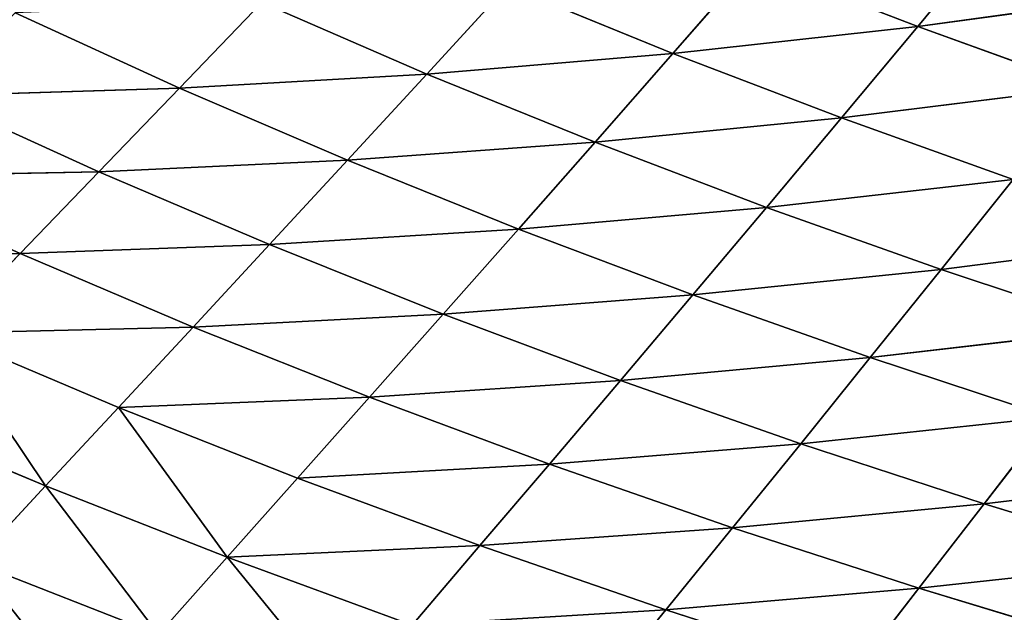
# Model space of a CAD drawing. Extents: x 0 to 500, y 0 to 390.
# Tile 104 of 256: x 126 to 150, y 44 to 59. Entities that reach past the tile are written whole.
import ezdxf

# ---------------------------------------------------------------- set-up
doc = ezdxf.new("R2010")
doc.units = 0
doc.header["$LTSCALE"] = 25.4
doc.layers.get('0').update_dxf_attribs({"linetype": 'CONTINUOUS'})

# ---------------------------------------------------------------- blocks, each defined once
blk = doc.blocks.new('ATLANTA505_-_S_STL')
at = {"color": 0}
for p, q in [((129.08, 75.07, 346.091), (124.588, 74.921, 344.336)), ((129.08, 75.07, 346.091), (124.588, 74.921, 344.336)), ((129.08, 75.07, 346.091), (130.757, 72.205, 344.205)), ((129.08, 75.07, 346.091), (130.757, 72.205, 344.205)), ((126.323, 72.05, 342.463), (124.588, 74.921, 344.336)), ((126.323, 72.05, 342.463), (124.588, 74.921, 344.336)), ((141.47, 69.772, 345.488), (139.877, 72.524, 347.443)), ((141.47, 69.772, 345.488), (139.877, 72.524, 347.443)), ((130.757, 72.205, 344.205), (126.323, 72.05, 342.463)), ((130.757, 72.205, 344.205), (126.323, 72.05, 342.463)), ((135.275, 72.363, 345.865), (130.757, 72.205, 344.205)), ((135.275, 72.363, 345.865), (130.757, 72.205, 344.205)), ((130.757, 72.205, 344.205), (132.476, 69.444, 342.273)), ((136.932, 69.606, 343.921), (130.757, 72.205, 344.205)), ((136.932, 69.606, 343.921), (130.757, 72.205, 344.205)), ((130.757, 72.205, 344.205), (132.476, 69.444, 342.273)), ((141.47, 69.772, 345.488), (135.275, 72.363, 345.865)), ((141.47, 69.772, 345.488), (135.275, 72.363, 345.865)), ((136.932, 69.606, 343.921), (135.275, 72.363, 345.865)), ((136.932, 69.606, 343.921), (135.275, 72.363, 345.865)), ((121.977, 71.899, 340.636), (126.323, 72.05, 342.463)), ((121.977, 71.899, 340.636), (126.323, 72.05, 342.463)), ((128.104, 69.285, 340.543), (126.323, 72.05, 342.463)), ((128.104, 69.285, 340.543), (126.323, 72.05, 342.463)), ((141.47, 69.772, 345.488), (136.932, 69.606, 343.921)), ((141.47, 69.772, 345.488), (136.932, 69.606, 343.921)), ((141.47, 69.772, 345.488), (146.087, 69.941, 346.977)), ((141.47, 69.772, 345.488), (146.087, 69.941, 346.977)), ((143.1, 67.124, 343.485), (141.47, 69.772, 345.488)), ((141.47, 69.772, 345.488), (147.65, 67.297, 344.964)), ((141.47, 69.772, 345.488), (147.65, 67.297, 344.964)), ((143.1, 67.124, 343.485), (141.47, 69.772, 345.488)), ((147.65, 67.297, 344.964), (146.087, 69.941, 346.977)), ((147.65, 67.297, 344.964), (146.087, 69.941, 346.977)), ((136.932, 69.606, 343.921), (132.476, 69.444, 342.273)), ((136.932, 69.606, 343.921), (132.476, 69.444, 342.273)), ((143.1, 67.124, 343.485), (136.932, 69.606, 343.921)), ((143.1, 67.124, 343.485), (136.932, 69.606, 343.921)), ((138.628, 66.955, 341.928), (136.932, 69.606, 343.921)), ((138.628, 66.955, 341.928), (136.932, 69.606, 343.921)), ((123.817, 69.129, 338.731), (128.104, 69.285, 340.543)), ((123.817, 69.129, 338.731), (128.104, 69.285, 340.543)), ((132.476, 69.444, 342.273), (128.104, 69.285, 340.543)), ((132.476, 69.444, 342.273), (128.104, 69.285, 340.543)), ((134.236, 66.79, 340.293), (128.104, 69.285, 340.543)), ((134.236, 66.79, 340.293), (128.104, 69.285, 340.543)), ((129.927, 66.628, 338.577), (128.104, 69.285, 340.543)), ((129.927, 66.628, 338.577), (128.104, 69.285, 340.543)), ((132.476, 69.444, 342.273), (134.236, 66.79, 340.293)), ((138.628, 66.955, 341.928), (132.476, 69.444, 342.273)), ((138.628, 66.955, 341.928), (132.476, 69.444, 342.273)), ((132.476, 69.444, 342.273), (134.236, 66.79, 340.293)), ((123.817, 69.129, 338.731), (125.702, 66.47, 336.781)), ((123.817, 69.129, 338.731), (125.702, 66.47, 336.781)), ((123.817, 69.129, 338.731), (129.927, 66.628, 338.577)), ((123.817, 69.129, 338.731), (129.927, 66.628, 338.577)), ((152.276, 67.473, 346.367), (147.65, 67.297, 344.964)), ((152.276, 67.473, 346.367), (147.65, 67.297, 344.964)), ((143.1, 67.124, 343.485), (138.628, 66.955, 341.928)), ((143.1, 67.124, 343.485), (138.628, 66.955, 341.928)), ((143.1, 67.124, 343.485), (147.65, 67.297, 344.964)), ((143.1, 67.124, 343.485), (147.65, 67.297, 344.964)), ((144.765, 64.584, 341.431), (143.1, 67.124, 343.485)), ((143.1, 67.124, 343.485), (149.246, 64.759, 342.9)), ((143.1, 67.124, 343.485), (149.246, 64.759, 342.9)), ((144.765, 64.584, 341.431), (143.1, 67.124, 343.485)), ((153.802, 64.937, 344.293), (147.65, 67.297, 344.964)), ((153.802, 64.937, 344.293), (147.65, 67.297, 344.964)), ((149.246, 64.759, 342.9), (147.65, 67.297, 344.964)), ((149.246, 64.759, 342.9), (147.65, 67.297, 344.964)), ((138.628, 66.955, 341.928), (134.236, 66.79, 340.293)), ((138.628, 66.955, 341.928), (134.236, 66.79, 340.293)), ((144.765, 64.584, 341.431), (138.628, 66.955, 341.928)), ((140.361, 64.413, 339.886), (138.628, 66.955, 341.928)), ((144.765, 64.584, 341.431), (138.628, 66.955, 341.928)), ((140.361, 64.413, 339.886), (138.628, 66.955, 341.928)), ((125.702, 66.47, 336.781), (129.927, 66.628, 338.577)), ((125.702, 66.47, 336.781), (129.927, 66.628, 338.577)), ((134.236, 66.79, 340.293), (129.927, 66.628, 338.577)), ((134.236, 66.79, 340.293), (129.927, 66.628, 338.577)), ((136.036, 64.245, 338.264), (129.927, 66.628, 338.577)), ((136.036, 64.245, 338.264), (129.927, 66.628, 338.577)), ((131.791, 64.082, 336.564), (129.927, 66.628, 338.577)), ((131.791, 64.082, 336.564), (129.927, 66.628, 338.577)), ((134.236, 66.79, 340.293), (136.036, 64.245, 338.264)), ((140.361, 64.413, 339.886), (134.236, 66.79, 340.293)), ((140.361, 64.413, 339.886), (134.236, 66.79, 340.293)), ((134.236, 66.79, 340.293), (136.036, 64.245, 338.264)), ((121.562, 66.316, 334.902), (125.702, 66.47, 336.781)), ((121.562, 66.316, 334.902), (125.702, 66.47, 336.781)), ((125.702, 66.47, 336.781), (127.629, 63.922, 334.784)), ((125.702, 66.47, 336.781), (127.629, 63.922, 334.784)), ((125.702, 66.47, 336.781), (131.791, 64.082, 336.564)), ((125.702, 66.47, 336.781), (131.791, 64.082, 336.564)), ((121.562, 66.316, 334.902), (127.629, 63.922, 334.784)), ((121.562, 66.316, 334.902), (127.629, 63.922, 334.784)), ((153.802, 64.937, 344.293), (149.246, 64.759, 342.9)), ((153.802, 64.937, 344.293), (149.246, 64.759, 342.9)), ((144.765, 64.584, 341.431), (149.246, 64.759, 342.9)), ((144.765, 64.584, 341.431), (149.246, 64.759, 342.9)), ((155.357, 62.509, 342.167), (149.246, 64.759, 342.9)), ((155.357, 62.509, 342.167), (149.246, 64.759, 342.9)), ((150.873, 62.33, 340.784), (149.246, 64.759, 342.9)), ((150.873, 62.33, 340.784), (149.246, 64.759, 342.9)), ((140.361, 64.413, 339.886), (144.765, 64.584, 341.431)), ((140.361, 64.413, 339.886), (144.765, 64.584, 341.431)), ((150.873, 62.33, 340.784), (144.765, 64.584, 341.431)), ((146.464, 62.154, 339.326), (144.765, 64.584, 341.431)), ((150.873, 62.33, 340.784), (144.765, 64.584, 341.431)), ((146.464, 62.154, 339.326), (144.765, 64.584, 341.431)), ((136.036, 64.245, 338.264), (131.791, 64.082, 336.564)), ((136.036, 64.245, 338.264), (131.791, 64.082, 336.564)), ((140.361, 64.413, 339.886), (136.036, 64.245, 338.264)), ((140.361, 64.413, 339.886), (136.036, 64.245, 338.264)), ((136.036, 64.245, 338.264), (137.873, 61.814, 336.187)), ((142.13, 61.982, 337.794), (136.036, 64.245, 338.264)), ((142.13, 61.982, 337.794), (136.036, 64.245, 338.264)), ((136.036, 64.245, 338.264), (137.873, 61.814, 336.187)), ((140.361, 64.413, 339.886), (146.464, 62.154, 339.326)), ((142.13, 61.982, 337.794), (140.361, 64.413, 339.886)), ((140.361, 64.413, 339.886), (146.464, 62.154, 339.326)), ((142.13, 61.982, 337.794), (140.361, 64.413, 339.886)), ((127.629, 63.922, 334.784), (131.791, 64.082, 336.564)), ((127.629, 63.922, 334.784), (131.791, 64.082, 336.564)), ((137.873, 61.814, 336.187), (131.791, 64.082, 336.564)), ((137.873, 61.814, 336.187), (131.791, 64.082, 336.564)), ((133.695, 61.65, 334.502), (131.791, 64.082, 336.564)), ((133.695, 61.65, 334.502), (131.791, 64.082, 336.564)), ((123.551, 63.767, 332.923), (127.629, 63.922, 334.784)), ((123.551, 63.767, 332.923), (127.629, 63.922, 334.784)), ((123.551, 63.767, 332.923), (129.597, 61.49, 332.739)), ((123.551, 63.767, 332.923), (129.597, 61.49, 332.739)), ((127.629, 63.922, 334.784), (129.597, 61.49, 332.739)), ((127.629, 63.922, 334.784), (129.597, 61.49, 332.739)), ((127.629, 63.922, 334.784), (133.695, 61.65, 334.502)), ((127.629, 63.922, 334.784), (133.695, 61.65, 334.502)), ((146.464, 62.154, 339.326), (150.873, 62.33, 340.784)), ((146.464, 62.154, 339.326), (150.873, 62.33, 340.784)), ((146.464, 62.154, 339.326), (142.13, 61.982, 337.794)), ((146.464, 62.154, 339.326), (142.13, 61.982, 337.794)), ((148.194, 59.834, 337.172), (146.464, 62.154, 339.326)), ((146.464, 62.154, 339.326), (152.531, 60.009, 338.617)), ((148.194, 59.834, 337.172), (146.464, 62.154, 339.326)), ((146.464, 62.154, 339.326), (152.531, 60.009, 338.617)), ((137.873, 61.814, 336.187), (133.695, 61.65, 334.502)), ((137.873, 61.814, 336.187), (133.695, 61.65, 334.502)), ((142.13, 61.982, 337.794), (137.873, 61.814, 336.187)), ((142.13, 61.982, 337.794), (137.873, 61.814, 336.187)), ((137.873, 61.814, 336.187), (139.744, 59.495, 334.061)), ((143.931, 59.662, 335.653), (137.873, 61.814, 336.187)), ((143.931, 59.662, 335.653), (137.873, 61.814, 336.187)), ((137.873, 61.814, 336.187), (139.744, 59.495, 334.061)), ((148.194, 59.834, 337.172), (142.13, 61.982, 337.794)), ((148.194, 59.834, 337.172), (142.13, 61.982, 337.794)), ((143.931, 59.662, 335.653), (142.13, 61.982, 337.794)), ((143.931, 59.662, 335.653), (142.13, 61.982, 337.794)), ((129.597, 61.49, 332.739), (133.695, 61.65, 334.502)), ((129.597, 61.49, 332.739), (133.695, 61.65, 334.502)), ((139.744, 59.495, 334.061), (133.695, 61.65, 334.502)), ((139.744, 59.495, 334.061), (133.695, 61.65, 334.502)), ((135.634, 59.332, 332.393), (133.695, 61.65, 334.502)), ((135.634, 59.332, 332.393), (133.695, 61.65, 334.502)), ((125.582, 61.335, 330.898), (129.597, 61.49, 332.739)), ((125.582, 61.335, 330.898), (129.597, 61.49, 332.739)), ((129.597, 61.49, 332.739), (131.603, 59.173, 330.649)), ((129.597, 61.49, 332.739), (131.603, 59.173, 330.649)), ((129.597, 61.49, 332.739), (135.634, 59.332, 332.393)), ((129.597, 61.49, 332.739), (135.634, 59.332, 332.393)), ((148.194, 59.834, 337.172), (152.531, 60.009, 338.617)), ((148.194, 59.834, 337.172), (152.531, 60.009, 338.617)), ((143.931, 59.662, 335.653), (139.744, 59.495, 334.061)), ((143.931, 59.662, 335.653), (139.744, 59.495, 334.061)), ((148.194, 59.834, 337.172), (143.931, 59.662, 335.653)), ((148.194, 59.834, 337.172), (143.931, 59.662, 335.653)), ((149.953, 57.622, 334.969), (143.931, 59.662, 335.653)), ((149.953, 57.622, 334.969), (143.931, 59.662, 335.653)), ((145.762, 57.452, 333.465), (143.931, 59.662, 335.653)), ((145.762, 57.452, 333.465), (143.931, 59.662, 335.653)), ((149.953, 57.622, 334.969), (148.194, 59.834, 337.172)), ((148.194, 59.834, 337.172), (154.215, 57.796, 336.401)), ((148.194, 59.834, 337.172), (154.215, 57.796, 336.401)), ((149.953, 57.622, 334.969), (148.194, 59.834, 337.172)), ((139.744, 59.495, 334.061), (135.634, 59.332, 332.393)), ((139.744, 59.495, 334.061), (135.634, 59.332, 332.393)), ((139.744, 59.495, 334.061), (141.646, 57.286, 331.889)), ((145.762, 57.452, 333.465), (139.744, 59.495, 334.061)), ((145.762, 57.452, 333.465), (139.744, 59.495, 334.061)), ((139.744, 59.495, 334.061), (141.646, 57.286, 331.889)), ((131.603, 59.173, 330.649), (135.634, 59.332, 332.393)), ((131.603, 59.173, 330.649), (135.634, 59.332, 332.393)), ((141.646, 57.286, 331.889), (135.634, 59.332, 332.393)), ((141.646, 57.286, 331.889), (135.634, 59.332, 332.393)), ((137.606, 57.125, 330.239), (135.634, 59.332, 332.393)), ((137.606, 57.125, 330.239), (135.634, 59.332, 332.393)), ((149.953, 57.622, 334.969), (145.762, 57.452, 333.465)), ((149.953, 57.622, 334.969), (145.762, 57.452, 333.465)), ((141.646, 57.286, 331.889), (137.606, 57.125, 330.239)), ((141.646, 57.286, 331.889), (137.606, 57.125, 330.239)), ((145.762, 57.452, 333.465), (141.646, 57.286, 331.889)), ((145.762, 57.452, 333.465), (141.646, 57.286, 331.889)), ((141.646, 57.286, 331.889), (143.578, 55.186, 329.672)), ((147.622, 55.349, 331.231), (141.646, 57.286, 331.889)), ((147.622, 55.349, 331.231), (141.646, 57.286, 331.889)), ((141.646, 57.286, 331.889), (143.578, 55.186, 329.672)), ((151.738, 55.517, 332.719), (145.762, 57.452, 333.465)), ((151.738, 55.517, 332.719), (145.762, 57.452, 333.465)), ((147.622, 55.349, 331.231), (145.762, 57.452, 333.465)), ((147.622, 55.349, 331.231), (145.762, 57.452, 333.465)), ((147.622, 55.349, 331.231), (143.578, 55.186, 329.672)), ((147.622, 55.349, 331.231), (143.578, 55.186, 329.672)), ((151.738, 55.517, 332.719), (147.622, 55.349, 331.231)), ((151.738, 55.517, 332.719), (147.622, 55.349, 331.231)), ((153.546, 53.516, 330.425), (147.622, 55.349, 331.231)), ((153.546, 53.516, 330.425), (147.622, 55.349, 331.231)), ((149.506, 53.353, 328.953), (147.622, 55.349, 331.231)), ((149.506, 53.353, 328.953), (147.622, 55.349, 331.231))]:
    blk.add_line(p, q, dxfattribs=at)
mesh = blk.add_polyface(dxfattribs=at)
corners = [(127.448, 78.036, 347.931), (124.588, 74.921, 344.336), (122.9, 77.893, 346.165), (129.08, 75.07, 346.091)]
mesh.append_faces([[corners[k] for k in face] for face in [(0, 1, 2), (1, 0, 3)]], dxfattribs={"vtx0": -1, "color": 0})
mesh = blk.add_polyface(dxfattribs=at)
corners = [(129.08, 75.07, 346.091), (126.323, 72.05, 342.463), (124.588, 74.921, 344.336), (130.757, 72.205, 344.205)]
mesh.append_faces([[corners[k] for k in face] for face in [(0, 1, 2), (1, 0, 3)]], dxfattribs={"vtx0": -1, "color": 0})
mesh = blk.add_polyface(dxfattribs=at)
corners = [(133.659, 75.223, 347.762), (130.757, 72.205, 344.205), (129.08, 75.07, 346.091), (135.275, 72.363, 345.865)]
mesh.append_faces([[corners[k] for k in face] for face in [(0, 1, 2), (1, 0, 3)]], dxfattribs={"vtx0": -1, "color": 0})
mesh = blk.add_polyface(dxfattribs=at)
corners = [(124.588, 74.921, 344.336), (121.977, 71.899, 340.636), (120.185, 74.774, 342.497), (126.323, 72.05, 342.463)]
mesh.append_faces([[corners[k] for k in face] for face in [(0, 1, 2), (1, 0, 3)]], dxfattribs={"vtx0": -1, "color": 0})
mesh = blk.add_polyface(dxfattribs=at)
corners = [(141.47, 69.772, 345.488), (135.275, 72.363, 345.865), (139.877, 72.524, 347.443)]
mesh.append_faces([[corners[k] for k in face] for face in [(0, 1, 2)]], dxfattribs={"color": 0})
mesh = blk.add_polyface(dxfattribs=at)
corners = [(146.087, 69.941, 346.977), (141.47, 69.772, 345.488), (139.877, 72.524, 347.443)]
mesh.append_faces([[corners[k] for k in face] for face in [(0, 1, 2)]], dxfattribs={"color": 0})
mesh = blk.add_polyface(dxfattribs=at)
corners = [(130.757, 72.205, 344.205), (128.104, 69.285, 340.543), (126.323, 72.05, 342.463), (132.476, 69.444, 342.273)]
mesh.append_faces([[corners[k] for k in face] for face in [(0, 1, 2), (1, 0, 3)]], dxfattribs={"vtx0": -1, "color": 0})
mesh = blk.add_polyface(dxfattribs=at)
corners = [(136.932, 69.606, 343.921), (130.757, 72.205, 344.205), (135.275, 72.363, 345.865)]
mesh.append_faces([[corners[k] for k in face] for face in [(0, 1, 2)]], dxfattribs={"color": 0})
mesh = blk.add_polyface(dxfattribs=at)
corners = [(136.932, 69.606, 343.921), (132.476, 69.444, 342.273), (130.757, 72.205, 344.205)]
mesh.append_faces([[corners[k] for k in face] for face in [(0, 1, 2)]], dxfattribs={"color": 0})
mesh = blk.add_polyface(dxfattribs=at)
corners = [(141.47, 69.772, 345.488), (136.932, 69.606, 343.921), (135.275, 72.363, 345.865)]
mesh.append_faces([[corners[k] for k in face] for face in [(0, 1, 2)]], dxfattribs={"color": 0})
mesh = blk.add_polyface(dxfattribs=at)
corners = [(126.323, 72.05, 342.463), (123.817, 69.129, 338.731), (121.977, 71.899, 340.636), (128.104, 69.285, 340.543)]
mesh.append_faces([[corners[k] for k in face] for face in [(0, 1, 2), (1, 0, 3)]], dxfattribs={"vtx0": -1, "color": 0})
mesh = blk.add_polyface(dxfattribs=at)
corners = [(143.1, 67.124, 343.485), (136.932, 69.606, 343.921), (141.47, 69.772, 345.488)]
mesh.append_faces([[corners[k] for k in face] for face in [(0, 1, 2)]], dxfattribs={"color": 0})
mesh = blk.add_polyface(dxfattribs=at)
corners = [(147.65, 67.297, 344.964), (141.47, 69.772, 345.488), (146.087, 69.941, 346.977)]
mesh.append_faces([[corners[k] for k in face] for face in [(0, 1, 2)]], dxfattribs={"color": 0})
mesh = blk.add_polyface(dxfattribs=at)
corners = [(147.65, 67.297, 344.964), (143.1, 67.124, 343.485), (141.47, 69.772, 345.488)]
mesh.append_faces([[corners[k] for k in face] for face in [(0, 1, 2)]], dxfattribs={"color": 0})
mesh = blk.add_polyface(dxfattribs=at)
corners = [(152.276, 67.473, 346.367), (147.65, 67.297, 344.964), (146.087, 69.941, 346.977)]
mesh.append_faces([[corners[k] for k in face] for face in [(0, 1, 2)]], dxfattribs={"color": 0})
mesh = blk.add_polyface(dxfattribs=at)
corners = [(138.628, 66.955, 341.928), (132.476, 69.444, 342.273), (136.932, 69.606, 343.921)]
mesh.append_faces([[corners[k] for k in face] for face in [(0, 1, 2)]], dxfattribs={"color": 0})
mesh = blk.add_polyface(dxfattribs=at)
corners = [(143.1, 67.124, 343.485), (138.628, 66.955, 341.928), (136.932, 69.606, 343.921)]
mesh.append_faces([[corners[k] for k in face] for face in [(0, 1, 2)]], dxfattribs={"color": 0})
mesh = blk.add_polyface(dxfattribs=at)
corners = [(128.104, 69.285, 340.543), (129.927, 66.628, 338.577), (123.817, 69.129, 338.731)]
mesh.append_faces([[corners[k] for k in face] for face in [(0, 1, 2)]], dxfattribs={"color": 0})
mesh = blk.add_polyface(dxfattribs=at)
corners = [(134.236, 66.79, 340.293), (128.104, 69.285, 340.543), (132.476, 69.444, 342.273)]
mesh.append_faces([[corners[k] for k in face] for face in [(0, 1, 2)]], dxfattribs={"color": 0})
mesh = blk.add_polyface(dxfattribs=at)
corners = [(134.236, 66.79, 340.293), (129.927, 66.628, 338.577), (128.104, 69.285, 340.543)]
mesh.append_faces([[corners[k] for k in face] for face in [(0, 1, 2)]], dxfattribs={"color": 0})
mesh = blk.add_polyface(dxfattribs=at)
corners = [(138.628, 66.955, 341.928), (134.236, 66.79, 340.293), (132.476, 69.444, 342.273)]
mesh.append_faces([[corners[k] for k in face] for face in [(0, 1, 2)]], dxfattribs={"color": 0})
mesh = blk.add_polyface(dxfattribs=at)
corners = [(119.617, 68.978, 336.836), (125.702, 66.47, 336.781), (121.562, 66.316, 334.902), (123.817, 69.129, 338.731)]
mesh.append_faces([[corners[k] for k in face] for face in [(0, 1, 2), (1, 0, 3)]], dxfattribs={"vtx0": -1, "color": 0})
mesh = blk.add_polyface(dxfattribs=at)
corners = [(123.817, 69.129, 338.731), (129.927, 66.628, 338.577), (125.702, 66.47, 336.781)]
mesh.append_faces([[corners[k] for k in face] for face in [(0, 1, 2)]], dxfattribs={"color": 0})
mesh = blk.add_polyface(dxfattribs=at)
corners = [(153.802, 64.937, 344.293), (147.65, 67.297, 344.964), (152.276, 67.473, 346.367)]
mesh.append_faces([[corners[k] for k in face] for face in [(0, 1, 2)]], dxfattribs={"color": 0})
mesh = blk.add_polyface(dxfattribs=at)
corners = [(143.1, 67.124, 343.485), (144.765, 64.584, 341.431), (138.628, 66.955, 341.928)]
mesh.append_faces([[corners[k] for k in face] for face in [(0, 1, 2)]], dxfattribs={"color": 0})
mesh = blk.add_polyface(dxfattribs=at)
corners = [(149.246, 64.759, 342.9), (143.1, 67.124, 343.485), (147.65, 67.297, 344.964)]
mesh.append_faces([[corners[k] for k in face] for face in [(0, 1, 2)]], dxfattribs={"color": 0})
mesh = blk.add_polyface(dxfattribs=at)
corners = [(149.246, 64.759, 342.9), (144.765, 64.584, 341.431), (143.1, 67.124, 343.485)]
mesh.append_faces([[corners[k] for k in face] for face in [(0, 1, 2)]], dxfattribs={"color": 0})
mesh = blk.add_polyface(dxfattribs=at)
corners = [(153.802, 64.937, 344.293), (149.246, 64.759, 342.9), (147.65, 67.297, 344.964)]
mesh.append_faces([[corners[k] for k in face] for face in [(0, 1, 2)]], dxfattribs={"color": 0})
mesh = blk.add_polyface(dxfattribs=at)
corners = [(138.628, 66.955, 341.928), (140.361, 64.413, 339.886), (134.236, 66.79, 340.293)]
mesh.append_faces([[corners[k] for k in face] for face in [(0, 1, 2)]], dxfattribs={"color": 0})
mesh = blk.add_polyface(dxfattribs=at)
corners = [(138.628, 66.955, 341.928), (144.765, 64.584, 341.431), (140.361, 64.413, 339.886)]
mesh.append_faces([[corners[k] for k in face] for face in [(0, 1, 2)]], dxfattribs={"color": 0})
mesh = blk.add_polyface(dxfattribs=at)
corners = [(129.927, 66.628, 338.577), (131.791, 64.082, 336.564), (125.702, 66.47, 336.781)]
mesh.append_faces([[corners[k] for k in face] for face in [(0, 1, 2)]], dxfattribs={"color": 0})
mesh = blk.add_polyface(dxfattribs=at)
corners = [(134.236, 66.79, 340.293), (136.036, 64.245, 338.264), (129.927, 66.628, 338.577)]
mesh.append_faces([[corners[k] for k in face] for face in [(0, 1, 2)]], dxfattribs={"color": 0})
mesh = blk.add_polyface(dxfattribs=at)
corners = [(129.927, 66.628, 338.577), (136.036, 64.245, 338.264), (131.791, 64.082, 336.564)]
mesh.append_faces([[corners[k] for k in face] for face in [(0, 1, 2)]], dxfattribs={"color": 0})
mesh = blk.add_polyface(dxfattribs=at)
corners = [(134.236, 66.79, 340.293), (140.361, 64.413, 339.886), (136.036, 64.245, 338.264)]
mesh.append_faces([[corners[k] for k in face] for face in [(0, 1, 2)]], dxfattribs={"color": 0})
mesh = blk.add_polyface(dxfattribs=at)
corners = [(125.702, 66.47, 336.781), (127.629, 63.922, 334.784), (121.562, 66.316, 334.902)]
mesh.append_faces([[corners[k] for k in face] for face in [(0, 1, 2)]], dxfattribs={"color": 0})
mesh = blk.add_polyface(dxfattribs=at)
corners = [(125.702, 66.47, 336.781), (131.791, 64.082, 336.564), (127.629, 63.922, 334.784)]
mesh.append_faces([[corners[k] for k in face] for face in [(0, 1, 2)]], dxfattribs={"color": 0})
mesh = blk.add_polyface(dxfattribs=at)
corners = [(121.562, 66.316, 334.902), (127.629, 63.922, 334.784), (123.551, 63.767, 332.923)]
mesh.append_faces([[corners[k] for k in face] for face in [(0, 1, 2)]], dxfattribs={"color": 0})
mesh = blk.add_polyface(dxfattribs=at)
corners = [(153.802, 64.937, 344.293), (155.357, 62.509, 342.167), (149.246, 64.759, 342.9)]
mesh.append_faces([[corners[k] for k in face] for face in [(0, 1, 2)]], dxfattribs={"color": 0})
mesh = blk.add_polyface(dxfattribs=at)
corners = [(149.246, 64.759, 342.9), (150.873, 62.33, 340.784), (144.765, 64.584, 341.431)]
mesh.append_faces([[corners[k] for k in face] for face in [(0, 1, 2)]], dxfattribs={"color": 0})
mesh = blk.add_polyface(dxfattribs=at)
corners = [(149.246, 64.759, 342.9), (155.357, 62.509, 342.167), (150.873, 62.33, 340.784)]
mesh.append_faces([[corners[k] for k in face] for face in [(0, 1, 2)]], dxfattribs={"color": 0})
mesh = blk.add_polyface(dxfattribs=at)
corners = [(144.765, 64.584, 341.431), (146.464, 62.154, 339.326), (140.361, 64.413, 339.886)]
mesh.append_faces([[corners[k] for k in face] for face in [(0, 1, 2)]], dxfattribs={"color": 0})
mesh = blk.add_polyface(dxfattribs=at)
corners = [(144.765, 64.584, 341.431), (150.873, 62.33, 340.784), (146.464, 62.154, 339.326)]
mesh.append_faces([[corners[k] for k in face] for face in [(0, 1, 2)]], dxfattribs={"color": 0})
mesh = blk.add_polyface(dxfattribs=at)
corners = [(136.036, 64.245, 338.264), (137.873, 61.814, 336.187), (131.791, 64.082, 336.564)]
mesh.append_faces([[corners[k] for k in face] for face in [(0, 1, 2)]], dxfattribs={"color": 0})
mesh = blk.add_polyface(dxfattribs=at)
corners = [(140.361, 64.413, 339.886), (142.13, 61.982, 337.794), (136.036, 64.245, 338.264)]
mesh.append_faces([[corners[k] for k in face] for face in [(0, 1, 2)]], dxfattribs={"color": 0})
mesh = blk.add_polyface(dxfattribs=at)
corners = [(136.036, 64.245, 338.264), (142.13, 61.982, 337.794), (137.873, 61.814, 336.187)]
mesh.append_faces([[corners[k] for k in face] for face in [(0, 1, 2)]], dxfattribs={"color": 0})
mesh = blk.add_polyface(dxfattribs=at)
corners = [(140.361, 64.413, 339.886), (146.464, 62.154, 339.326), (142.13, 61.982, 337.794)]
mesh.append_faces([[corners[k] for k in face] for face in [(0, 1, 2)]], dxfattribs={"color": 0})
mesh = blk.add_polyface(dxfattribs=at)
corners = [(131.791, 64.082, 336.564), (133.695, 61.65, 334.502), (127.629, 63.922, 334.784)]
mesh.append_faces([[corners[k] for k in face] for face in [(0, 1, 2)]], dxfattribs={"color": 0})
mesh = blk.add_polyface(dxfattribs=at)
corners = [(131.791, 64.082, 336.564), (137.873, 61.814, 336.187), (133.695, 61.65, 334.502)]
mesh.append_faces([[corners[k] for k in face] for face in [(0, 1, 2)]], dxfattribs={"color": 0})
mesh = blk.add_polyface(dxfattribs=at)
corners = [(127.629, 63.922, 334.784), (129.597, 61.49, 332.739), (123.551, 63.767, 332.923)]
mesh.append_faces([[corners[k] for k in face] for face in [(0, 1, 2)]], dxfattribs={"color": 0})
mesh = blk.add_polyface(dxfattribs=at)
corners = [(123.551, 63.767, 332.923), (129.597, 61.49, 332.739), (125.582, 61.335, 330.898)]
mesh.append_faces([[corners[k] for k in face] for face in [(0, 1, 2)]], dxfattribs={"color": 0})
mesh = blk.add_polyface(dxfattribs=at)
corners = [(127.629, 63.922, 334.784), (133.695, 61.65, 334.502), (129.597, 61.49, 332.739)]
mesh.append_faces([[corners[k] for k in face] for face in [(0, 1, 2)]], dxfattribs={"color": 0})
mesh = blk.add_polyface(dxfattribs=at)
corners = [(150.873, 62.33, 340.784), (152.531, 60.009, 338.617), (146.464, 62.154, 339.326)]
mesh.append_faces([[corners[k] for k in face] for face in [(0, 1, 2)]], dxfattribs={"color": 0})
mesh = blk.add_polyface(dxfattribs=at)
corners = [(146.464, 62.154, 339.326), (148.194, 59.834, 337.172), (142.13, 61.982, 337.794)]
mesh.append_faces([[corners[k] for k in face] for face in [(0, 1, 2)]], dxfattribs={"color": 0})
mesh = blk.add_polyface(dxfattribs=at)
corners = [(146.464, 62.154, 339.326), (152.531, 60.009, 338.617), (148.194, 59.834, 337.172)]
mesh.append_faces([[corners[k] for k in face] for face in [(0, 1, 2)]], dxfattribs={"color": 0})
mesh = blk.add_polyface(dxfattribs=at)
corners = [(137.873, 61.814, 336.187), (139.744, 59.495, 334.061), (133.695, 61.65, 334.502)]
mesh.append_faces([[corners[k] for k in face] for face in [(0, 1, 2)]], dxfattribs={"color": 0})
mesh = blk.add_polyface(dxfattribs=at)
corners = [(142.13, 61.982, 337.794), (143.931, 59.662, 335.653), (137.873, 61.814, 336.187)]
mesh.append_faces([[corners[k] for k in face] for face in [(0, 1, 2)]], dxfattribs={"color": 0})
mesh = blk.add_polyface(dxfattribs=at)
corners = [(137.873, 61.814, 336.187), (143.931, 59.662, 335.653), (139.744, 59.495, 334.061)]
mesh.append_faces([[corners[k] for k in face] for face in [(0, 1, 2)]], dxfattribs={"color": 0})
mesh = blk.add_polyface(dxfattribs=at)
corners = [(142.13, 61.982, 337.794), (148.194, 59.834, 337.172), (143.931, 59.662, 335.653)]
mesh.append_faces([[corners[k] for k in face] for face in [(0, 1, 2)]], dxfattribs={"color": 0})
mesh = blk.add_polyface(dxfattribs=at)
corners = [(133.695, 61.65, 334.502), (135.634, 59.332, 332.393), (129.597, 61.49, 332.739)]
mesh.append_faces([[corners[k] for k in face] for face in [(0, 1, 2)]], dxfattribs={"color": 0})
mesh = blk.add_polyface(dxfattribs=at)
corners = [(133.695, 61.65, 334.502), (139.744, 59.495, 334.061), (135.634, 59.332, 332.393)]
mesh.append_faces([[corners[k] for k in face] for face in [(0, 1, 2)]], dxfattribs={"color": 0})
mesh = blk.add_polyface(dxfattribs=at)
corners = [(129.597, 61.49, 332.739), (131.603, 59.173, 330.649), (125.582, 61.335, 330.898)]
mesh.append_faces([[corners[k] for k in face] for face in [(0, 1, 2)]], dxfattribs={"color": 0})
mesh = blk.add_polyface(dxfattribs=at)
corners = [(129.597, 61.49, 332.739), (135.634, 59.332, 332.393), (131.603, 59.173, 330.649)]
mesh.append_faces([[corners[k] for k in face] for face in [(0, 1, 2)]], dxfattribs={"color": 0})
mesh = blk.add_polyface(dxfattribs=at)
corners = [(152.531, 60.009, 338.617), (154.215, 57.796, 336.401), (148.194, 59.834, 337.172)]
mesh.append_faces([[corners[k] for k in face] for face in [(0, 1, 2)]], dxfattribs={"color": 0})
mesh = blk.add_polyface(dxfattribs=at)
corners = [(143.931, 59.662, 335.653), (145.762, 57.452, 333.465), (139.744, 59.495, 334.061)]
mesh.append_faces([[corners[k] for k in face] for face in [(0, 1, 2)]], dxfattribs={"color": 0})
mesh = blk.add_polyface(dxfattribs=at)
corners = [(148.194, 59.834, 337.172), (149.953, 57.622, 334.969), (143.931, 59.662, 335.653)]
mesh.append_faces([[corners[k] for k in face] for face in [(0, 1, 2)]], dxfattribs={"color": 0})
mesh = blk.add_polyface(dxfattribs=at)
corners = [(143.931, 59.662, 335.653), (149.953, 57.622, 334.969), (145.762, 57.452, 333.465)]
mesh.append_faces([[corners[k] for k in face] for face in [(0, 1, 2)]], dxfattribs={"color": 0})
mesh = blk.add_polyface(dxfattribs=at)
corners = [(148.194, 59.834, 337.172), (154.215, 57.796, 336.401), (149.953, 57.622, 334.969)]
mesh.append_faces([[corners[k] for k in face] for face in [(0, 1, 2)]], dxfattribs={"color": 0})
mesh = blk.add_polyface(dxfattribs=at)
corners = [(139.744, 59.495, 334.061), (141.646, 57.286, 331.889), (135.634, 59.332, 332.393)]
mesh.append_faces([[corners[k] for k in face] for face in [(0, 1, 2)]], dxfattribs={"color": 0})
mesh = blk.add_polyface(dxfattribs=at)
corners = [(139.744, 59.495, 334.061), (145.762, 57.452, 333.465), (141.646, 57.286, 331.889)]
mesh.append_faces([[corners[k] for k in face] for face in [(0, 1, 2)]], dxfattribs={"color": 0})
mesh = blk.add_polyface(dxfattribs=at)
corners = [(135.634, 59.332, 332.393), (137.606, 57.125, 330.239), (131.603, 59.173, 330.649)]
mesh.append_faces([[corners[k] for k in face] for face in [(0, 1, 2)]], dxfattribs={"color": 0})
mesh = blk.add_polyface(dxfattribs=at)
corners = [(135.634, 59.332, 332.393), (141.646, 57.286, 331.889), (137.606, 57.125, 330.239)]
mesh.append_faces([[corners[k] for k in face] for face in [(0, 1, 2)]], dxfattribs={"color": 0})
mesh = blk.add_polyface(dxfattribs=at)
corners = [(149.953, 57.622, 334.969), (151.738, 55.517, 332.719), (145.762, 57.452, 333.465)]
mesh.append_faces([[corners[k] for k in face] for face in [(0, 1, 2)]], dxfattribs={"color": 0})
mesh = blk.add_polyface(dxfattribs=at)
corners = [(141.646, 57.286, 331.889), (143.578, 55.186, 329.672), (137.606, 57.125, 330.239)]
mesh.append_faces([[corners[k] for k in face] for face in [(0, 1, 2)]], dxfattribs={"color": 0})
mesh = blk.add_polyface(dxfattribs=at)
corners = [(145.762, 57.452, 333.465), (147.622, 55.349, 331.231), (141.646, 57.286, 331.889)]
mesh.append_faces([[corners[k] for k in face] for face in [(0, 1, 2)]], dxfattribs={"color": 0})
mesh = blk.add_polyface(dxfattribs=at)
corners = [(141.646, 57.286, 331.889), (147.622, 55.349, 331.231), (143.578, 55.186, 329.672)]
mesh.append_faces([[corners[k] for k in face] for face in [(0, 1, 2)]], dxfattribs={"color": 0})
mesh = blk.add_polyface(dxfattribs=at)
corners = [(145.762, 57.452, 333.465), (151.738, 55.517, 332.719), (147.622, 55.349, 331.231)]
mesh.append_faces([[corners[k] for k in face] for face in [(0, 1, 2)]], dxfattribs={"color": 0})
mesh = blk.add_polyface(dxfattribs=at)
corners = [(147.622, 55.349, 331.231), (149.506, 53.353, 328.953), (143.578, 55.186, 329.672)]
mesh.append_faces([[corners[k] for k in face] for face in [(0, 1, 2)]], dxfattribs={"color": 0})
mesh = blk.add_polyface(dxfattribs=at)
corners = [(151.738, 55.517, 332.719), (153.546, 53.516, 330.425), (147.622, 55.349, 331.231)]
mesh.append_faces([[corners[k] for k in face] for face in [(0, 1, 2)]], dxfattribs={"color": 0})
mesh = blk.add_polyface(dxfattribs=at)
corners = [(147.622, 55.349, 331.231), (153.546, 53.516, 330.425), (149.506, 53.353, 328.953)]
mesh.append_faces([[corners[k] for k in face] for face in [(0, 1, 2)]], dxfattribs={"color": 0})

msp = doc.modelspace()

# ---------------------------------------------------------------- block references
at = {"color": 254, "extrusion": (0, -1, 1.11022e-16)}
msp.add_blockref('ATLANTA505_-_S_STL', (-0.149, -0.01, -389.852), dxfattribs=at)

doc.saveas('drawing.dxf')
